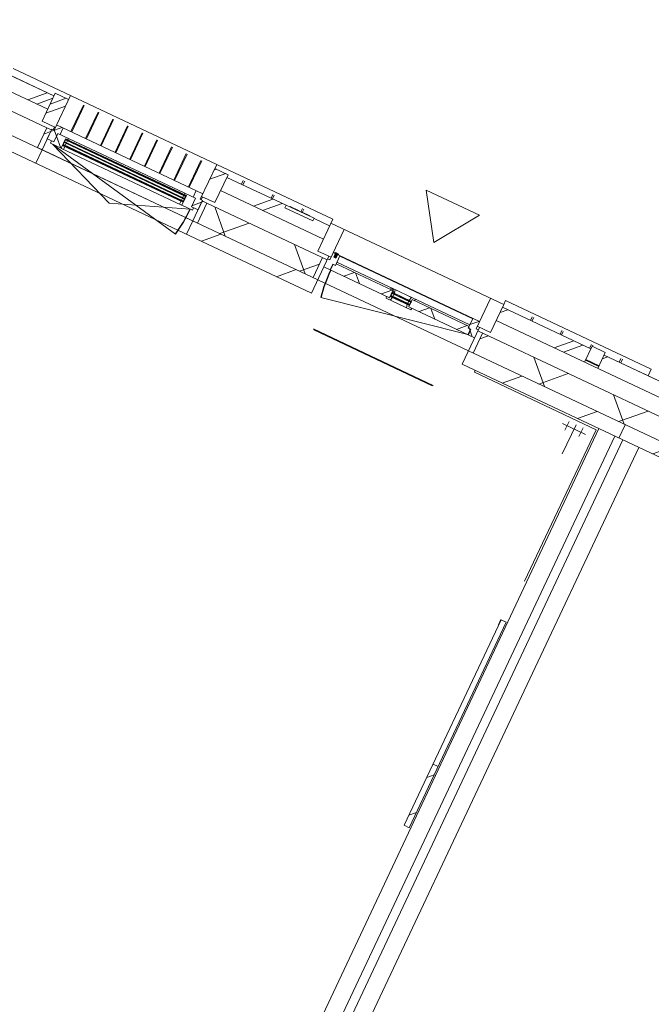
# Model space of a CAD drawing. Header units: metres. Extents: x 136266 to 136452, y 453403 to 453560.
# Tile 35 of 133: x 136382.66 to 136386.95, y 453431.08 to 453437.78. Entities that reach past the tile are written whole.
import ezdxf

# ---------------------------------------------------------------- set-up
doc = ezdxf.new("R2010")
doc.units = ezdxf.units.M
for name, color, linetype, lineweight in [('A-DETL-BEBOUWING', 253, 'Continuous', 9), ('A-DETL-GENF', 92, 'Continuous', 5), ('A-FLOR', 192, 'Continuous', 5), ('A-GENM-1', 8, 'Continuous', 5), ('A-WALL-PATT-3', 8, 'Continuous', 5)]:
    doc.layers.add(name, color=color, linetype=linetype, lineweight=lineweight)
pattern_1 = [(44.99999999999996, (1199.999805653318, -7.958078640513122e-13), (-282.8427124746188, 282.8427124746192), [])]
pattern_2 = [(45, (0, 0), (-141.4213562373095, 141.4213562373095), [])]
pattern_3 = [(44.99999999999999, (5.939531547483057e-05, -1.33877620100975e-09), (-141.4213562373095, 141.4213562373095), []), (135, (5.939531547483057e-05, -1.33877620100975e-09), (-141.4213562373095, -141.4213562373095), [])]
pattern_4 = [(44.99999999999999, (-0.0001863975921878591, -1.266016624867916e-09), (-141.4213562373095, 141.4213562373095), []), (135, (-0.0001863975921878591, -1.266016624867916e-09), (-141.4213562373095, -141.4213562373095), [])]
pattern_5 = [(44.99999999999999, (-0.0001863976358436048, -0.0001818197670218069), (-141.4213562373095, 141.4213562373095), [])]

# ---------------------------------------------------------------- blocks, each defined once
blk = doc.blocks.new('859-DO-0010 29-09-2022')
at = {"layer": 'A-DETL-BEBOUWING'}
h = blk.add_hatch(dxfattribs=at)
h.set_pattern_fill('FP_344', color=256, angle=-315.0000000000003, style=0, pattern_type=2)
h.set_pattern_definition([(224.9999999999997, (126994.0911177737, 23485.00034483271), (282.8427124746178, -282.8427124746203), []), (224.9999999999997, (125794.0913121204, 23485.00034483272), (282.8427124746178, -282.8427124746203), [])])
h.paths.add_polyline_path([(129178.1821772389, 23384.99999999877), (129178.1821772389, 23484.99999999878), (128514.5458136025, 23484.99999999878), (128514.5458136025, 23384.99999999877), (128621.2353116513, 23384.99999999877)])
h.paths.add_polyline_path([(126441.8185408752, 23384.99999999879), (127214.5458136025, 23384.99999999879), (127214.5458136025, 23484.99999999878), (127097.2458136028, 23484.99999999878), (127097.2458136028, 23465.99999999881), (126887.2458136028, 23465.99999999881), (126887.2458136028, 23484.99999999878), (126441.8185408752, 23484.99999999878), (126441.8185408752, 23434.9999999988)])
h.paths.add_polyline_path([(125141.8185408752, 23384.99999999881), (125141.8185408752, 23484.9999999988), (124810.0003590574, 23484.9999999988), (124810.0003590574, 23384.99999999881), (125017.3444641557, 23384.99999999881)])
h = blk.add_hatch(dxfattribs=at)
h.set_pattern_fill('FP_357', color=256, angle=89.99999999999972, style=0, pattern_type=2)
h.set_pattern_definition([(44.99999999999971, (19199.99954087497, 499.9999999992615), (-282.8427124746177, 282.8427124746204), []), (44.99999999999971, (20399.99954087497, 499.9999999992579), (-282.8427124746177, 282.8427124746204), [])])
h.paths.add_polyline_path([(125241.8185408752, 23294.99999999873), (125241.8185408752, 23504.99999999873), (125141.8185408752, 23504.99999999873), (125141.8185408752, 23294.99999999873)])
h = blk.add_hatch(dxfattribs=at)
h.set_pattern_fill('FP_358', color=256, angle=89.99999999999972, style=0, pattern_type=2)
h.set_pattern_definition([(44.99999999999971, (19199.99954087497, 499.9999999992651), (-282.8427124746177, 282.8427124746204), []), (44.99999999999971, (20399.99954087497, 499.9999999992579), (-282.8427124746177, 282.8427124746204), [])])
h.paths.add_polyline_path([(126441.8185408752, 23294.99999999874), (126441.8185408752, 23504.99999999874), (126341.8185408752, 23504.99999999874), (126341.8185408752, 23294.99999999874), (126377.8565441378, 23294.99999999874)])
h = blk.add_hatch(dxfattribs=at)
h.set_pattern_fill('FP_1095', color=256, angle=45.00000000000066, style=0, pattern_type=2)
h.set_pattern_definition([(225.0000000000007, (129444.0909566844, 23484.99963772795), (282.8427124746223, -282.8427124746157), []), (225.0000000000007, (128244.0911510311, 23484.99963772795), (282.8427124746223, -282.8427124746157), [])])
h.paths.add_polyline_path([(129278.182177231, 23384.99999999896), (129610.0003590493, 23384.99999999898), (129610.0003590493, 23484.99999999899), (129278.182177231, 23484.99999999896)])
h = blk.add_hatch(dxfattribs=at)
h.set_pattern_fill('FP_346', color=256, angle=-315.0000000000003, style=0, pattern_type=2)
h.set_pattern_definition([(224.9999999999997, (131794.0910474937, 23484.99963772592), (282.8427124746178, -282.8427124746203), []), (224.9999999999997, (130594.0912418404, 23484.99963772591), (282.8427124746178, -282.8427124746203), [])])
h.paths.add_polyline_path([(133978.182177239, 23384.99999999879), (133978.182177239, 23484.99999999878), (133314.5458136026, 23484.99999999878), (133314.5458136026, 23384.99999999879)])
h.paths.add_polyline_path([(129610.0003590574, 23384.99999999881), (129941.8185408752, 23384.99999999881), (129941.8185408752, 23484.99999999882), (129610.0003590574, 23484.99999999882), (129610.0003590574, 23434.99999999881)])
h.paths.add_polyline_path([(132014.5458136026, 23384.99999999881), (132014.5458136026, 23484.9999999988), (131897.2458136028, 23484.9999999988), (131897.2458136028, 23465.99999999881), (131687.2458136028, 23465.99999999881), (131687.2458136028, 23484.9999999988), (131241.8185408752, 23484.9999999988), (131241.8185408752, 23384.99999999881), (131504.3479896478, 23384.99999999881)])
h = blk.add_hatch(dxfattribs=at)
h.set_pattern_fill('FP_552', color=256, angle=180, style=0, pattern_type=2)
h.set_pattern_definition(pattern_3)
h.paths.add_polyline_path([(125224.8185408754, 23200.99999999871), (125274.8185408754, 23200.99999999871), (125274.8185408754, 23264.99999999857), (125291.8185408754, 23264.99999999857), (125291.8185408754, 23314.9999999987), (125241.8185408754, 23314.9999999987), (125241.8185408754, 23272.99999999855), (125224.8185408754, 23272.99999999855)])
h = blk.add_hatch(dxfattribs=at)
h.set_pattern_fill('FP_552', color=256, angle=180, style=0, pattern_type=2)
h.set_pattern_definition(pattern_3)
h.paths.add_polyline_path([(126308.8185408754, 23200.99999999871), (126358.8185408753, 23200.99999999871), (126358.8185408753, 23272.99999999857), (126341.8185408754, 23272.99999999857), (126341.8185408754, 23314.9999999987), (126291.8185408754, 23314.9999999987), (126291.8185408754, 23264.99999999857), (126308.8185408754, 23264.99999999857)])
h = blk.add_hatch(dxfattribs=at)
h.set_pattern_fill('FP_635', color=256, angle=180, style=0, pattern_type=2)
h.set_pattern_definition(pattern_4)
h.paths.add_polyline_path([(127297.5458136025, 23215.99999999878), (127344.5458136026, 23215.99999999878), (127344.5458136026, 23257.99999999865), (127364.5458136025, 23257.99999999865), (127364.5458136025, 23329.99999999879), (127314.5458136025, 23329.99999999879), (127314.5458136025, 23275.99999999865), (127297.5458136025, 23275.99999999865)])
for points in [[(127354.5458136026, 23329.99999999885), (127354.5458136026, 23334.99999999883), (127324.5458136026, 23334.99999999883), (127324.5458136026, 23329.99999999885)], [(127347.5301733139, 23302.99999999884), (127347.5301733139, 23337.99999999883), (127331.5614538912, 23337.99999999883), (127331.5614538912, 23302.99999999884)], [(126242.8185408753, 23246.99999999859), (126242.8185408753, 23250.99999999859), (125340.8185408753, 23250.99999999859), (125340.8185408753, 23246.99999999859), (125691.4324637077, 23246.99999999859)], [(127795.0458136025, 23248.99999999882), (127934.0458136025, 23248.99999999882), (127934.0458136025, 23252.99999999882), (127795.0458136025, 23252.99999999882)], [(126242.8185408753, 23227.9999999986), (126242.8185408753, 23231.9999999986), (125340.8185408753, 23231.99999999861), (125340.8185408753, 23227.99999999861), (125691.4324637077, 23227.99999999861)], [(126242.8185408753, 23208.9999999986), (126242.8185408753, 23212.9999999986), (125340.8185408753, 23212.9999999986), (125340.8185408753, 23208.9999999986), (125691.4324637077, 23208.9999999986)], [(127795.0458136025, 23229.99999999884), (127934.0458136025, 23229.99999999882), (127934.0458136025, 23233.99999999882), (127795.0458136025, 23233.99999999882)]]:
    blk.add_hatch(color=256, dxfattribs=at).paths.add_polyline_path(points)
h = blk.add_hatch(dxfattribs=at)
h.set_pattern_fill('FP_635', color=256, angle=180, style=0, pattern_type=2)
h.set_pattern_definition(pattern_4)
h.paths.add_polyline_path([(128384.5458136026, 23215.99999999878), (128431.5458136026, 23215.99999999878), (128431.5458136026, 23275.99999999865), (128414.5458136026, 23275.99999999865), (128414.5458136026, 23329.99999999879), (128364.5458136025, 23329.99999999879), (128364.5458136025, 23257.99999999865), (128384.5458136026, 23257.99999999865)])
h = blk.add_hatch(dxfattribs=at)
h.set_pattern_fill('FP_551', color=256, angle=-315.0000000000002, style=0, pattern_type=2)
h.set_pattern_definition([(224.9999999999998, (127210.0005165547, 23268.18160673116), (299.9546965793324, -299.9546965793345), []), (314.9999999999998, (127210.0005165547, 23268.18160673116), (299.9546965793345, 299.9546965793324), [])])
h.paths.add_polyline_path([(128466.5458136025, 23118.18181818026), (129610.000359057, 23118.18181818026), (129610.000359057, 23268.18181818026), (128466.5458136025, 23268.18181818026)])
h.paths.add_polyline_path([(127262.5458136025, 23118.18181818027), (127262.5458136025, 23268.18181818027), (126393.8185408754, 23268.18181818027), (126393.8185408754, 23118.18181818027), (127179.678972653, 23118.18181818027)])
h.paths.add_polyline_path([(125017.3444641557, 23118.18181818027), (125189.8185408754, 23118.18181818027), (125189.8185408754, 23268.18181818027), (124810.000359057, 23268.18181818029), (124810.000359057, 23118.18181818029)])
h = blk.add_hatch(dxfattribs=at)
h.set_pattern_fill('FP_476', color=256, style=0, pattern_type=2)
h.set_pattern_definition(pattern_2)
h.paths.add_polyline_path([(125224.8185408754, 23118.18181818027), (125224.8185408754, 23268.18181818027), (125189.8185408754, 23268.18181818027), (125189.8185408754, 23118.18181818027)])
h = blk.add_hatch(dxfattribs=at)
h.set_pattern_fill('FP_1161', color=256, angle=180, style=0, pattern_type=2)
h.set_pattern_definition([(44.99999999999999, (-0.0004591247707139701, -1.451553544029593e-09), (-141.4213562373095, 141.4213562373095), []), (135, (-0.0004591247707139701, -1.451553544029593e-09), (-141.4213562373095, -141.4213562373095), [])])
h.paths.add_polyline_path([(125257.8185408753, 23182.9999999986), (125337.8185408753, 23182.9999999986), (125337.8185408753, 23254.99999999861), (125354.8185408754, 23254.99999999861), (125354.8185408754, 23264.99999999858), (125274.8185408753, 23264.99999999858), (125274.8185408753, 23200.9999999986), (125257.8185408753, 23200.9999999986)])
h = blk.add_hatch(color=256, dxfattribs=at)
h.paths.add_polyline_path([(126228.8185408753, 23204.99999999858), (126242.8185408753, 23204.99999999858), (126242.8185408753, 23208.9999999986), (126228.8185408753, 23208.9999999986)])
h.paths.add_polyline_path([(125340.8185408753, 23204.9999999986), (125354.8185408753, 23204.9999999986), (125354.8185408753, 23208.9999999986), (125340.8185408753, 23208.9999999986)])
h.paths.add_polyline_path([(125354.8185408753, 23250.99999999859), (125354.8185408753, 23254.99999999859), (125340.8185408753, 23254.99999999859), (125340.8185408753, 23250.99999999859)])
h.paths.add_polyline_path([(126228.8185408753, 23250.99999999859), (126242.8185408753, 23250.99999999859), (126242.8185408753, 23254.99999999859), (126228.8185408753, 23254.99999999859)])
h = blk.add_hatch(dxfattribs=at)
h.set_pattern_fill('FP_476', color=256, style=0, pattern_type=2)
h.set_pattern_definition(pattern_2)
h.paths.add_polyline_path([(126393.8185408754, 23118.18181818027), (126393.8185408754, 23268.18181818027), (126358.8185408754, 23268.18181818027), (126358.8185408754, 23118.18181818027)])
h = blk.add_hatch(dxfattribs=at)
h.set_pattern_fill('FP_858', color=256, angle=180, style=0, pattern_type=2)
h.set_pattern_definition(pattern_5)
h.paths.add_polyline_path([(127297.5458136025, 23118.18181818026), (127297.5458136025, 23268.18181818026), (127262.5458136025, 23268.18181818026), (127262.5458136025, 23118.18181818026)])
h = blk.add_hatch(dxfattribs=at)
h.set_pattern_fill('FP_636', color=256, angle=180, style=0, pattern_type=2)
h.set_pattern_definition(pattern_4)
h.paths.add_polyline_path([(128381.5458136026, 23215.99999999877), (128381.5458136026, 23257.99999999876), (128364.5458136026, 23257.99999999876), (128364.5458136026, 23269.99999999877), (127937.0458136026, 23269.99999999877), (127937.0458136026, 23215.99999999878)])
h.paths.add_polyline_path([(127347.5458136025, 23215.99999999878), (127792.0458136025, 23215.99999999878), (127792.0458136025, 23269.99999999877), (127364.5458136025, 23269.99999999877), (127364.5458136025, 23257.99999999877), (127347.5458136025, 23257.99999999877)])
h = blk.add_hatch(dxfattribs=at)
h.set_pattern_fill('FP_636', color=256, angle=180, style=0, pattern_type=2)
h.set_pattern_definition(pattern_4)
h.paths.add_polyline_path([(127803.1509313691, 23203.99999999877), (127809.0458136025, 23225.99999999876), (127792.0458136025, 23225.99999999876), (127792.0458136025, 23215.99999999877), (127768.5660377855, 23215.99999999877), (127771.7814280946, 23203.99999999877)])
h.paths.add_polyline_path([(127957.3101991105, 23203.99999999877), (127960.5255894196, 23215.99999999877), (127937.0458136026, 23215.99999999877), (127937.0458136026, 23225.99999999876), (127920.0458136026, 23225.99999999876), (127925.940695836, 23203.99999999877)])
h.paths.add_polyline_path([(127937.0458136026, 23256.99999999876), (127937.0458136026, 23269.99999999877), (127956.0458136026, 23269.99999999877), (127952.8304232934, 23281.99999999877), (127926.7445434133, 23281.99999999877), (127920.0458136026, 23256.99999999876)])
h.paths.add_polyline_path([(127792.0458136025, 23256.99999999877), (127809.0458136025, 23256.99999999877), (127802.3470837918, 23281.99999999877), (127776.2612039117, 23281.99999999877), (127773.0458136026, 23269.99999999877), (127792.0458136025, 23269.99999999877)])
h = blk.add_hatch(color=256, dxfattribs=at)
h.paths.add_polyline_path([(127795.0458136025, 23225.99999999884), (127809.0458136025, 23225.99999999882), (127809.0458136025, 23229.99999999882), (127795.0458136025, 23229.99999999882)])
h.paths.add_polyline_path([(127795.0458136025, 23252.99999999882), (127809.0458136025, 23252.99999999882), (127809.0458136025, 23256.99999999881), (127795.0458136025, 23256.99999999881)])
h.paths.add_polyline_path([(127920.0458136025, 23225.99999999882), (127934.0458136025, 23225.99999999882), (127934.0458136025, 23229.99999999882), (127920.0458136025, 23229.9999999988)])
h.paths.add_polyline_path([(127920.0458136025, 23252.99999999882), (127934.0458136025, 23252.99999999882), (127934.0458136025, 23256.99999999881), (127920.0458136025, 23256.99999999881)])
h = blk.add_hatch(dxfattribs=at)
h.set_pattern_fill('FP_858', color=256, angle=180, style=0, pattern_type=2)
h.set_pattern_definition(pattern_5)
h.paths.add_polyline_path([(128466.5458136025, 23118.18181818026), (128466.5458136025, 23268.18181818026), (128431.5458136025, 23268.18181818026), (128431.5458136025, 23118.18181818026)])
h = blk.add_hatch(dxfattribs=at)
h.set_pattern_fill('FP_553', color=256, angle=-315.0000000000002, style=0, pattern_type=2)
h.set_pattern_definition([(224.9999999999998, (132010.0004462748, 23268.1823138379), (299.9546965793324, -299.9546965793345), []), (314.9999999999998, (132010.0004462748, 23268.1823138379), (299.9546965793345, 299.9546965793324), [])])
h.paths.add_polyline_path([(133266.5458136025, 23118.18181818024), (134410.000359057, 23118.18181818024), (134410.000359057, 23268.18181818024), (133266.5458136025, 23268.18181818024)])
h.paths.add_polyline_path([(131504.3479896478, 23118.18181818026), (132062.5458136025, 23118.18181818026), (132062.5458136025, 23268.18181818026), (131193.8185408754, 23268.18181818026), (131193.8185408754, 23118.18181818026)])
h.paths.add_polyline_path([(129610.000359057, 23118.18181818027), (129989.8185408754, 23118.18181818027), (129989.8185408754, 23268.18181818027), (129610.000359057, 23268.18181818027)])
h = blk.add_hatch(dxfattribs=at)
h.set_pattern_fill('FP_107', color=256, angle=44.99999999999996, style=0, pattern_type=2)
h.set_pattern_definition(pattern_1)
h.paths.add_polyline_path([(124810.0003590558, 23018.18181818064), (125224.8185408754, 23018.18181818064), (125224.8185408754, 23118.18181818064), (124810.0003590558, 23118.18181818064)])
h = blk.add_hatch(dxfattribs=at)
h.set_pattern_fill('FP_107', color=256, angle=44.99999999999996, style=0, pattern_type=2)
h.set_pattern_definition(pattern_1)
h.paths.add_polyline_path([(126358.8185408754, 23018.18181818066), (127297.5458136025, 23018.18181818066), (127297.5458136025, 23118.18181818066), (126358.8185408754, 23118.18181818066)])
h = blk.add_hatch(dxfattribs=at)
h.set_pattern_fill('FP_107', color=256, angle=44.99999999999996, style=0, pattern_type=2)
h.set_pattern_definition(pattern_1)
h.paths.add_polyline_path([(128431.5458136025, 23018.18181818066), (129610.0003590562, 23018.18181818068), (129610.0003590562, 23118.18181818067), (128431.5458136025, 23118.18181818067)])
h = blk.add_hatch(dxfattribs=at)
h.set_pattern_fill('FP_107', color=256, angle=44.99999999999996, style=0, pattern_type=2)
h.set_pattern_definition(pattern_1)
h.paths.add_polyline_path([(129610.0003590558, 23018.18181818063), (130024.8185408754, 23018.18181818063), (130024.8185408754, 23118.18181818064), (129610.0003590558, 23118.18181818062)])
h = blk.add_hatch(dxfattribs=at)
h.set_pattern_fill('FP_2326', color=256, angle=89.99999999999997, style=0, pattern_type=2)
h.set_pattern_definition([(44.99999999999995, (0.0003590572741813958, -0.0002318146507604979), (-141.4213562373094, 141.4213562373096), [])])
h.paths.add_polyline_path([(129450.0003590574, 20012.77491340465), (129450.0003590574, 20473.0247413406), (129412.0003590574, 20473.0247413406), (129412.0003590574, 20012.77491340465)])
at = {"layer": 'A-WALL-PATT-3'}
h = blk.add_hatch(dxfattribs=at)
h.set_pattern_fill('FP_664', color=256, angle=45.00000000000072, style=0, pattern_type=2)
h.set_pattern_definition([(315.0000000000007, (129178.1820374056, 23454.99992542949), (282.8427124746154, 282.8427124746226), []), (315.0000000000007, (129178.1820374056, 22255.00011977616), (282.8427124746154, 282.8427124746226), [])])
h.paths.add_polyline_path([(129278.1821772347, 23404.99999999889), (129278.1821772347, 23504.99999999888), (129178.1821772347, 23504.99999999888), (129178.1821772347, 23404.99999999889)])
for centre, radius, start, end in [((125274.8185408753, 23182.99999999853), 1033.999999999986, 348.9999999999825, 0), ((128379.5458136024, 23215.99999999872), 1029.999999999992, 180, 191.0000000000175)]:
    blk.add_arc(centre, radius, start, end)
at = {"layer": 'A-DETL-BEBOUWING'}
for p, q in [((126341.8185408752, 23535.01156568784), (124810.0185408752, 23535.01156568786)), ((125241.8185408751, 23534.99999999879), (125241.8185408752, 23272.99999999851)), ((125349.5963186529, 23314.71516923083), (125349.5963186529, 23513.0858073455)), ((125355.1518742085, 23314.71516923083), (125355.1518742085, 23513.0858073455)), ((125460.1518742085, 23314.71516923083), (125460.1518742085, 23513.08580734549)), ((125465.707429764, 23314.71516923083), (125465.707429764, 23513.08580734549)), ((125570.707429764, 23314.71516923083), (125570.707429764, 23513.08580734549)), ((125576.2629853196, 23314.71516923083), (125576.2629853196, 23513.08580734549)), ((125681.2629853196, 23314.71516923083), (125681.2629853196, 23513.08580734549)), ((125686.8185408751, 23314.71516923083), (125686.8185408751, 23513.08580734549)), ((125791.8185408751, 23314.71516923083), (125791.8185408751, 23513.08580734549)), ((125797.3740964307, 23314.71516923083), (125797.3740964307, 23513.08580734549)), ((125902.3740964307, 23314.71516923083), (125902.3740964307, 23513.08580734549)), ((125907.9296519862, 23314.71516923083), (125907.9296519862, 23513.08580734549)), ((126012.9296519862, 23314.71516923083), (126012.9296519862, 23513.08580734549)), ((126018.4852075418, 23314.71516923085), (126018.4852075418, 23513.08580734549)), ((126123.4852075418, 23314.71516923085), (126123.4852075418, 23513.08580734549)), ((126129.0407630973, 23314.71516923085), (126129.0407630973, 23513.08580734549)), ((126234.0407630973, 23314.71516923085), (126234.0407630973, 23513.08580734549)), ((126239.5963186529, 23314.71516923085), (126239.5963186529, 23513.08580734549)), ((126341.8185408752, 23272.99999999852), (126341.8185408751, 23534.99999999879)), ((127214.5458136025, 23535.01156568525), (126341.8458136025, 23535.01156568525)), ((126341.8458136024, 23504.99999999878), (126341.8458136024, 23534.99999999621)), ((126551.8458136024, 23485.05166498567), (126551.8458136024, 23513.08580734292)), ((126562.7458136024, 23485.05166498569), (126562.7458136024, 23513.08580734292)), ((126774.2208136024, 23485.05166498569), (126774.2208136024, 23513.08580734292)), ((126785.1208136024, 23485.05166498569), (126785.1208136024, 23513.08580734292)), ((126996.5958136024, 23485.99999999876), (126996.5958136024, 23513.08580734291)), ((127007.4958136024, 23488.49999999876), (127007.4958136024, 23513.08580734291)), ((127214.5458136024, 23534.99999999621), (127214.5458136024, 23294.99999999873)), ((129610.0003590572, 23535.01156568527), (128514.5003590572, 23535.01156568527)), ((128514.5003590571, 23504.99999999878), (128514.5003590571, 23534.99999999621)), ((128724.5003590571, 23485.05166498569), (128724.5003590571, 23513.08580734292)), ((128735.8753590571, 23485.05166498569), (128735.8753590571, 23513.08580734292)), ((128946.9378590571, 23485.05166498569), (128946.9378590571, 23513.08580734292)), ((128958.3128590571, 23485.05166498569), (128958.3128590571, 23513.08580734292)), ((129169.3753590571, 23485.05166498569), (129169.3753590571, 23513.08580734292)), ((129180.7503590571, 23504.9999999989), (129180.7503590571, 23513.08580734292)), ((129391.8128590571, 23485.05166498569), (129391.8128590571, 23513.08580734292)), ((129403.1878590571, 23485.05166498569), (129403.1878590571, 23513.08580734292)), ((129610.0003590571, 23534.99999999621), (129610.0003590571, 23485.05166498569)), ((129610.0185408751, 23534.4256212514), (129610.0185408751, 23534.9999999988)), ((125141.8185408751, 23484.99999999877), (124478.1821772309, 23484.99999999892)), ((124810.0185408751, 23485.05166498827), (125141.8185408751, 23485.05166498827)), ((125241.8185408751, 23504.99999999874), (125141.8185408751, 23504.99999999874)), ((125141.8185408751, 23504.99999999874), (125141.8185408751, 23294.99999999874)), ((126441.8185408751, 23504.99999999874), (126341.8185408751, 23504.99999999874)), ((126441.8185408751, 23294.99999999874), (126441.8185408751, 23504.99999999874)), ((126887.2458136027, 23485.05166498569), (126441.8185408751, 23485.05166498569)), ((126887.2458136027, 23484.99999999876), (126441.8185408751, 23484.99999999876)), ((127097.2458136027, 23485.99999999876), (126887.2458136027, 23485.99999999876)), ((126887.2458136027, 23485.99999999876), (126887.2458136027, 23465.99999999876)), ((126887.2458136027, 23465.99999999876), (127097.2458136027, 23465.99999999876)), ((126916.2151846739, 23488.49999999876), (126983.9839532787, 23488.49999999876)), ((126916.2151846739, 23485.99999999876), (126916.2151846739, 23488.49999999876)), ((126921.1987594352, 23485.99999999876), (126921.1987594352, 23488.49999999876)), ((126924.4851719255, 23485.99999999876), (126924.4851719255, 23488.49999999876)), ((126933.2750990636, 23485.99999999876), (126933.2750990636, 23488.49999999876)), ((126949.3539947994, 23485.99999999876), (126949.3539947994, 23488.49999999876)), ((126983.9839532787, 23485.99999999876), (126983.9839532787, 23488.49999999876)), ((127001.5638075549, 23488.49999999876), (127064.3490013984, 23488.49999999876)), ((127001.5638075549, 23485.99999999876), (127001.5638075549, 23488.49999999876)), ((127011.6094385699, 23485.99999999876), (127011.6094385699, 23488.49999999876)), ((127053.5970369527, 23485.99999999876), (127053.5970369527, 23488.49999999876)), ((127064.3490013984, 23485.99999999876), (127064.3490013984, 23488.49999999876)), ((127097.2458136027, 23465.99999999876), (127097.2458136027, 23485.99999999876)), ((127214.5458136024, 23485.05166498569), (127097.2458136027, 23485.05166498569)), ((127214.5458136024, 23484.99999999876), (127097.2458136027, 23484.99999999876)), ((128514.5458136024, 23504.99999999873), (127214.5458136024, 23504.99999999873)), ((127314.5458136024, 23504.99999999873), (127314.5458136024, 23275.99999999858)), ((128414.5458136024, 23275.99999999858), (128414.5458136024, 23504.99999999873)), ((128514.5458136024, 23294.99999999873), (128514.5458136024, 23504.99999999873)), ((129178.1821772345, 23485.05166498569), (128514.5458136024, 23485.05166498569)), ((129178.1821772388, 23484.99999999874), (128514.5458136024, 23484.99999999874)), ((129178.1821772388, 23384.99999999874), (129178.1821772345, 23504.99999999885)), ((129278.1821772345, 23504.99999999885), (129178.1821772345, 23504.99999999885)), ((129278.1821772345, 23504.99999999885), (129278.1821772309, 23384.99999999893)), ((129610.0003590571, 23485.05166498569), (129278.1821772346, 23485.05166498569)), ((129941.8185408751, 23484.99999999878), (129278.1821772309, 23484.99999999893)), ((129610.0185408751, 23485.05166498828), (129941.8185408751, 23485.05166498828)), ((123714.5458136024, 23384.99999999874), (125141.8185408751, 23384.99999999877)), ((126441.8185408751, 23384.99999999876), (127214.5458136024, 23384.99999999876)), ((128514.5458136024, 23384.99999999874), (129941.8185408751, 23384.99999999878)), ((129178.1821772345, 23404.99999999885), (129278.1821772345, 23404.99999999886)), ((129278.1821772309, 23400.01156568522), (129178.1821772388, 23400.01156568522)), ((129180.7503590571, 23399.99999999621), (129180.7503590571, 23404.9999999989)), ((126341.8185408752, 23314.99999999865), (125241.8185408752, 23314.99999999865)), ((125291.8185408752, 23264.99999999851), (125291.8185408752, 23314.99999999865)), ((126291.8185408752, 23314.99999999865), (126291.8185408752, 23264.99999999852)), ((128414.5458136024, 23329.99999999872), (127314.5458136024, 23329.99999999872)), ((127354.5458136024, 23334.99999999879), (127324.5458136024, 23334.99999999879)), ((127324.5458136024, 23334.99999999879), (127324.5458136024, 23329.9999999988)), ((127331.5458136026, 23337.99999999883), (127331.5458136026, 23302.99999999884)), ((127347.5301733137, 23337.99999999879), (127331.5614538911, 23337.99999999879)), ((127331.5614538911, 23337.99999999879), (127331.5614538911, 23302.99999999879)), ((127347.5301733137, 23302.99999999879), (127347.5301733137, 23337.99999999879)), ((127347.5458136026, 23302.99999999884), (127347.5458136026, 23337.99999999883)), ((127354.5458136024, 23329.99999999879), (127354.5458136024, 23334.99999999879)), ((127364.5458136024, 23257.99999999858), (127364.5458136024, 23329.99999999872)), ((128364.5458136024, 23327.5862243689), (127364.5458136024, 23327.5862243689)), ((128364.5458136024, 23329.99999999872), (128364.5458136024, 23257.99999999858)), ((125189.8185408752, 23268.18181818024), (123631.5458136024, 23268.18181818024)), ((125141.8185408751, 23294.99999999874), (125241.8185408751, 23294.99999999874)), ((125189.8185408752, 23118.18181818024), (125189.8185408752, 23268.18181818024)), ((125224.8185408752, 23272.99999999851), (125224.8185408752, 23200.99999999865)), ((125241.8185408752, 23272.99999999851), (125224.8185408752, 23272.99999999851)), ((125234.8185408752, 23272.9999999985), (125234.8185408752, 23294.99999999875)), ((125274.8185408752, 23200.99999999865), (125274.8185408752, 23264.99999999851)), ((126308.8185408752, 23264.99999999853), (125274.8185408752, 23264.99999999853)), ((125337.8185408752, 23182.99999999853), (125337.8185408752, 23254.99999999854)), ((125337.8185408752, 23254.99999999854), (126245.8185408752, 23254.99999999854)), ((125340.8185408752, 23204.99999999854), (125337.8185408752, 23254.99999999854)), ((125340.8185408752, 23254.99999999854), (125337.8185408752, 23204.99999999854)), ((125340.8185408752, 23204.99999999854), (125340.8185408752, 23254.99999999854)), ((126242.8185408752, 23250.99999999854), (125340.8185408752, 23250.99999999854)), ((125340.8185408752, 23246.99999999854), (126242.8185408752, 23246.99999999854)), ((125354.8185408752, 23250.99999999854), (125354.8185408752, 23264.99999999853)), ((125354.8185408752, 23231.99999999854), (125354.8185408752, 23246.99999999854)), ((126228.8185408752, 23264.99999999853), (126228.8185408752, 23250.99999999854)), ((126228.8185408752, 23246.99999999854), (126228.8185408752, 23231.99999999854)), ((126242.8185408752, 23204.99999999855), (126242.8185408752, 23254.99999999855)), ((126245.8185408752, 23204.99999999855), (126242.8185408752, 23254.99999999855)), ((126245.8185408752, 23254.99999999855), (126242.8185408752, 23204.99999999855)), ((126245.8185408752, 23254.99999999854), (126245.8185408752, 23182.99999999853)), ((126308.8185408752, 23200.99999999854), (126308.8185408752, 23264.99999999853)), ((126341.8185408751, 23294.99999999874), (126441.8185408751, 23294.99999999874)), ((126358.8185408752, 23272.99999999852), (126341.8185408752, 23272.99999999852)), ((126348.8185408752, 23294.99999999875), (126348.8185408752, 23272.99999999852)), ((126358.8185408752, 23200.99999999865), (126358.8185408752, 23272.99999999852)), ((127297.5458136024, 23268.18181818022), (126393.8185408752, 23268.18181818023)), ((126393.8185408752, 23268.18181818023), (126393.8185408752, 23118.18181818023)), ((127214.5458136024, 23294.99999999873), (127314.5458136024, 23294.99999999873)), ((127262.5458136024, 23118.18181818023), (127262.5458136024, 23268.18181818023)), ((127297.5458136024, 23018.18181818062), (127297.5458136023, 23294.99999999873)), ((127314.5458136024, 23275.99999999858), (127297.5458136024, 23275.99999999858)), ((127331.5614538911, 23302.99999999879), (127347.5301733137, 23302.99999999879)), ((127344.5458136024, 23257.99999999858), (127364.5458136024, 23257.99999999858)), ((127344.5458136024, 23215.99999999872), (127344.5458136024, 23257.99999999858)), ((127347.5458136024, 23257.99999999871), (127347.5458136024, 23215.99999999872)), ((127364.5458136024, 23283.36500725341), (128364.5458136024, 23283.36500725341)), ((127792.0458136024, 23269.99999999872), (127364.5458136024, 23269.99999999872)), ((127776.2612039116, 23281.99999999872), (127773.0458136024, 23269.99999999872)), ((127952.8304232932, 23281.99999999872), (127776.2612039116, 23281.99999999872)), ((127792.0458136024, 23215.99999999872), (127792.0458136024, 23269.99999999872)), ((127792.0458136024, 23256.99999999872), (127937.0458136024, 23256.99999999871)), ((127795.0458136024, 23256.99999999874), (127792.0458136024, 23225.99999999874)), ((127795.0458136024, 23225.99999999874), (127792.0458136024, 23256.99999999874)), ((127795.0458136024, 23256.99999999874), (127795.0458136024, 23225.99999999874)), ((127934.0458136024, 23252.99999999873), (127795.0458136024, 23252.99999999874)), ((127795.0458136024, 23248.99999999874), (127934.0458136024, 23248.99999999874)), ((127809.0458136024, 23256.99999999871), (127802.3470837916, 23281.99999999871)), ((127809.0458136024, 23252.99999999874), (127809.0458136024, 23256.99999999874)), ((127809.0458136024, 23233.99999999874), (127809.0458136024, 23248.99999999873)), ((127926.7445434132, 23281.99999999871), (127920.0458136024, 23256.99999999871)), ((127920.0458136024, 23256.99999999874), (127920.0458136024, 23252.99999999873)), ((127920.0458136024, 23248.99999999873), (127920.0458136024, 23233.99999999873)), ((127934.0458136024, 23256.99999999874), (127934.0458136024, 23225.99999999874)), ((127937.0458136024, 23256.99999999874), (127934.0458136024, 23225.99999999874)), ((127937.0458136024, 23225.99999999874), (127934.0458136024, 23256.99999999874)), ((128364.5458136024, 23269.99999999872), (127937.0458136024, 23269.99999999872)), ((127937.0458136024, 23269.99999999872), (127937.0458136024, 23215.99999999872)), ((127956.0458136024, 23269.99999999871), (127952.8304232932, 23281.99999999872)), ((128364.5458136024, 23257.99999999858), (128384.5458136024, 23257.99999999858)), ((128381.5458136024, 23215.99999999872), (128381.5458136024, 23257.9999999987)), ((128384.5458136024, 23257.99999999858), (128384.5458136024, 23215.99999999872)), ((128414.5458136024, 23294.99999999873), (128514.5458136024, 23294.99999999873)), ((128431.5458136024, 23275.99999999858), (128414.5458136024, 23275.99999999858)), ((128431.5458136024, 23294.99999999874), (128431.5458136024, 23018.18181818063)), ((129989.8185408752, 23268.18181818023), (128431.5458136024, 23268.18181818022)), ((128466.5458136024, 23268.18181818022), (128466.5458136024, 23118.18181818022)), ((125224.8185408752, 23200.99999999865), (125274.8185408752, 23200.99999999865)), ((125257.8185408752, 23200.99999999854), (125257.8185408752, 23182.99999999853)), ((125257.8185408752, 23182.99999999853), (125337.8185408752, 23182.99999999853)), ((125274.8185408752, 23182.99999999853), (126289.8210485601, 22985.70349877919)), ((125791.8185408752, 22985.70349877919), (125274.8185408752, 23182.99999999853)), ((126245.8185408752, 23204.99999999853), (125337.8185408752, 23204.99999999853)), ((125337.8185408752, 23184.99999999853), (125339.8185408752, 23184.99999999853)), ((125339.8185408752, 23184.99999999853), (125339.8185408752, 23182.99999999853)), ((125339.8185408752, 23182.99999999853), (126243.8185408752, 23182.99999999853)), ((126242.8185408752, 23231.99999999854), (125340.8185408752, 23231.99999999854)), ((125340.8185408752, 23227.99999999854), (126242.8185408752, 23227.99999999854)), ((126242.8185408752, 23212.99999999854), (125340.8185408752, 23212.99999999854)), ((125340.8185408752, 23208.99999999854), (126242.8185408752, 23208.99999999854)), ((125354.8185408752, 23212.99999999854), (125354.8185408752, 23227.99999999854)), ((125354.8185408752, 23182.99999999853), (125354.8185408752, 23208.99999999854)), ((126308.8185408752, 23182.99999999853), (125791.8185408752, 22985.70349877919)), ((126228.8185408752, 23227.99999999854), (126228.8185408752, 23212.99999999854)), ((126228.8185408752, 23208.99999999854), (126228.8185408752, 23182.99999999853)), ((126243.8185408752, 23182.99999999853), (126243.8185408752, 23184.99999999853)), ((126243.8185408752, 23184.99999999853), (126245.8185408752, 23184.99999999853)), ((126245.8185408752, 23182.99999999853), (126325.8185408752, 23182.99999999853)), ((126308.8185408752, 23200.99999999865), (126358.8185408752, 23200.99999999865)), ((126325.8185408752, 23182.99999999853), (126325.8185408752, 23200.99999999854)), ((127297.5458136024, 23215.99999999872), (127792.0458136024, 23215.99999999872)), ((128379.5458136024, 23215.99999999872), (127368.4698146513, 23019.46673476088)), ((127768.5660377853, 23215.99999999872), (127771.7814280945, 23203.99999999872)), ((127771.7814280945, 23203.99999999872), (127957.3101991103, 23203.99999999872)), ((127937.0458136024, 23225.99999999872), (127792.0458136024, 23225.99999999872)), ((127934.0458136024, 23233.99999999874), (127795.0458136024, 23233.99999999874)), ((127795.0458136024, 23229.99999999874), (127934.0458136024, 23229.99999999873)), ((127803.1509313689, 23203.99999999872), (127809.0458136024, 23225.99999999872)), ((127809.0458136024, 23225.99999999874), (127809.0458136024, 23229.99999999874)), ((127920.0458136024, 23229.99999999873), (127920.0458136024, 23225.99999999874)), ((127920.0458136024, 23225.99999999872), (127925.9406958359, 23203.99999999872)), ((127937.0458136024, 23215.99999999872), (128431.5458136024, 23215.99999999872)), ((127957.3101991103, 23203.99999999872), (127960.5255894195, 23215.99999999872)), ((127297.5458136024, 23118.18181818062), (123631.5458136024, 23118.18181818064)), ((125224.8185408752, 23018.18181818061), (125224.8185408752, 23118.18181818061)), ((126358.8185408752, 23118.18181818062), (126358.8185408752, 23018.18181818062)), ((132097.5458136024, 23118.18181818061), (128431.5458136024, 23118.18181818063)), ((129610.000359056, 23018.18181818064), (129610.000359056, 23118.18181818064)), ((123631.5458136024, 23018.18181818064), (127297.5458136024, 23018.18181818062)), ((128431.5458136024, 23018.18181818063), (132097.5458136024, 23018.18181818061)), ((128530.0003590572, 23018.18181817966), (128530.0003590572, 23003.18181817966)), ((129445.0003590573, 23003.18181817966), (128530.0003590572, 23003.18181817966)), ((129255.0003590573, 22975.72778597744), (129255.0003590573, 22910.72778597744)), ((129307.5003590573, 22975.72778597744), (129307.5003590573, 22755.72778597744)), ((129360.0003590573, 22975.72778597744), (129360.0003590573, 22910.72778597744)), ((129445.0003590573, 21863.1818181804), (129445.0003590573, 23003.18181817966)), ((129460.0003590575, 23018.18181817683), (129460.0003590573, 15593.18181818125)), ((129580.0003590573, 15593.18181818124), (129580.0003590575, 23018.18181817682)), ((129640.0003590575, 23018.18181817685), (129640.0003590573, 15593.18181818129)), ((129760.0003590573, 15593.18181818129), (129760.0003590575, 23018.18181817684)), ((129220.0003590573, 22943.22778597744), (129395.0003590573, 22943.22778597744)), ((127414.5458136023, 22803.18181817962), (128314.5458136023, 22803.18181817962)), ((128312.5458136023, 22801.18181817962), (127416.5458136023, 22801.18181817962)), ((128309.5458136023, 22798.18181817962), (127419.5458136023, 22798.18181817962)), ((129409.4545747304, 21520.18162818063), (129409.4545747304, 21558.18170818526)), ((129412.0003590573, 21520.18162818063), (129409.4545747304, 21520.18162818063)), ((129412.0003590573, 21558.18170818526), (129412.0003590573, 20012.7749134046)), ((129412.0003590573, 21558.18170818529), (129450.0003590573, 21558.18170818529)), ((129450.0003590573, 20012.7749134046), (129450.0003590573, 21558.18170818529)), ((129450.0003590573, 20473.02474134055), (129412.0003590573, 20473.02474134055)), ((129412.0003590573, 20012.7749134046), (129450.0003590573, 20012.7749134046))]:
    blk.add_line(p, q, dxfattribs=at)
at = {"layer": 'A-DETL-GENF'}
for p, q in [((128105.000359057, 23984.99999999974), (127705.000359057, 23984.99999999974)), ((127705.000359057, 23984.99999999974), (127905.000359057, 23684.99999999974)), ((127905.000359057, 23684.99999999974), (128105.000359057, 23984.99999999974))]:
    blk.add_line(p, q, dxfattribs=at)
at = {"layer": 'A-FLOR'}
blk.add_line((128431.5458136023, 23118.18181817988), (127297.5458136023, 23118.18181817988), dxfattribs=at)
at = {"layer": 'A-GENM-1'}
for p, q in [((125224.8185408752, 23268.18181818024), (125189.8185408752, 23268.18181818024)), ((125189.8185408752, 23268.18181818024), (125189.8185408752, 23118.18181818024)), ((125224.8185408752, 23118.18181818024), (125224.8185408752, 23268.18181818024)), ((126393.8185408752, 23268.18181818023), (126358.8185408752, 23268.18181818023)), ((126358.8185408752, 23268.18181818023), (126358.8185408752, 23118.18181818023)), ((126393.8185408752, 23118.18181818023), (126393.8185408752, 23268.18181818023)), ((125189.8185408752, 23118.18181818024), (126393.8185408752, 23118.18181818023))]:
    blk.add_line(p, q, dxfattribs=at)

msp = doc.modelspace()

# ---------------------------------------------------------------- block references
at = {"xscale": 0.001, "yscale": 0.001, "zscale": 0.001, "rotation": 334.7650131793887}
msp.add_blockref('859-DO-0010 29-09-2022', (136259.6791283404, 453469.3710543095), dxfattribs=at)

doc.saveas('drawing.dxf')
